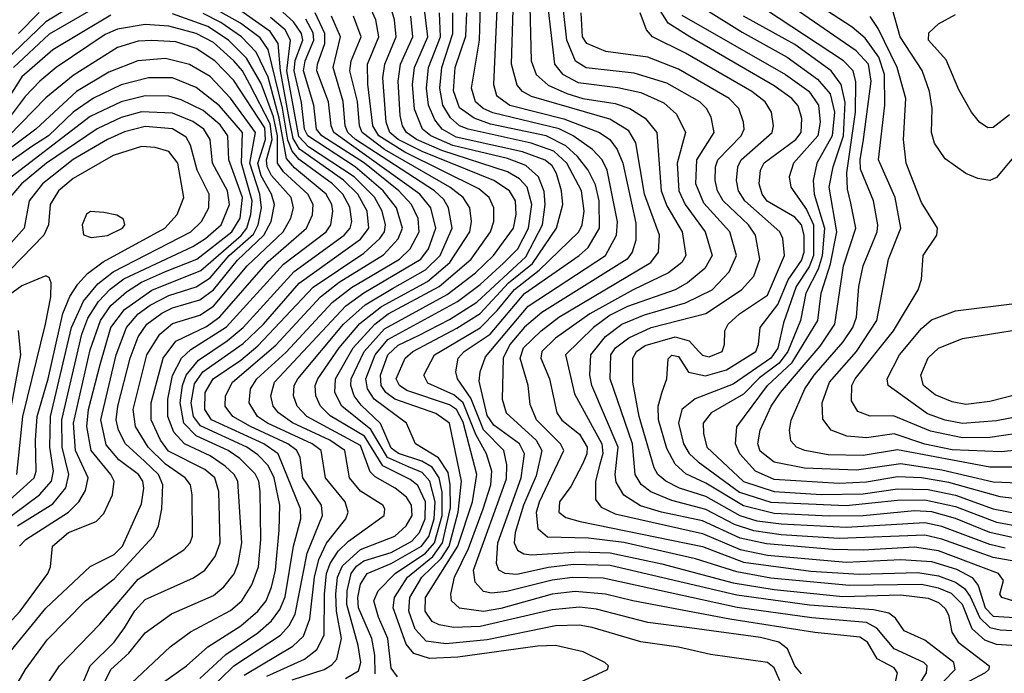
# Model space of a CAD drawing. Extents: x 997028 to 1115134, y 536408 to 618974.
# Tile 255 of 256: x 1047679 to 1050558, y 576424 to 578335. Entities that reach past the tile are written whole.
import ezdxf

# ---------------------------------------------------------------- set-up
doc = ezdxf.new("R2010")
doc.units = 0

msp = doc.modelspace()

# ---------------------------------------------------------------- linework, layer by layer
at = {"layer": '0CON10XD'}
for points in [[(1050592.1, 576632.1), (1050550, 576645), (1050544.5, 576655), (1050555.5, 576695), (1050540.4, 576715), (1050365, 576781.8), (1050295, 576792.7), (1050145, 576784), (1050054.7, 576785.3), (1049862.3, 576802.3), (1049785, 576818.5), (1049675, 576869), (1049555, 576894.3), (1049493.7, 576913.7), (1049444.7, 576944.7), (1049422.7, 576982.7), (1049419.9, 577005), (1049428.2, 577085), (1049351.4, 577265), (1049346, 577295), (1049348.6, 577355), (1049391.3, 577408.7), (1049439.3, 577445), (1049505, 577472.1), (1049625, 577506.8), (1049703.3, 577545), (1049752.8, 577597.2), (1049774.1, 577645), (1049754.8, 577715), (1049678.7, 577798.7), (1049656, 577855), (1049658.4, 577925), (1049709.1, 578005), (1049700.3, 578050.3), (1049687.1, 578075), (1049667.4, 578095), (1049570.6, 578149.4), (1049475, 578179.1), (1049335, 578194.6), (1049304, 578214), (1049278.3, 578275), (1049254.7, 578485)], [(1049212.2, 578465), (1049242.2, 578205), (1049266.1, 578176.1), (1049311.4, 578151.4), (1049427, 578137), (1049495, 578121.8), (1049561.6, 578091.6), (1049599.2, 578059.2), (1049625.6, 578005), (1049600.5, 577915), (1049605.9, 577835), (1049624.6, 577795), (1049683.1, 577715), (1049703.3, 577645), (1049682.3, 577607.7), (1049630.8, 577565), (1049594.7, 577545.3), (1049455.8, 577495.8), (1049405, 577471), (1049356.7, 577435), (1049274.9, 577355.1), (1049301.2, 577241.2), (1049381, 577095), (1049383.9, 577066.1), (1049374.9, 577035.1), (1049362, 576985), (1049362.1, 576932.1), (1049379.1, 576909.1), (1049420, 576890), (1049675, 576832.5), (1049785, 576785.3), (1049865, 576769.1), (1050095, 576748.9), (1050255, 576756), (1050345, 576750.4), (1050417.8, 576727.8), (1050464, 576704), (1050480.8, 576680.8), (1050501.8, 576615), (1050525, 576590.6), (1050745, 576577.2)], [(1047915, 578427.1), (1047755, 578329.1), (1047635.7, 578215)], [(1049169, 578415), (1049173.9, 578215), (1049188.9, 578175), (1049223.3, 578143.3), (1049278.7, 578118.7), (1049325, 578104.1), (1049419.5, 578089.5), (1049462.2, 578075), (1049507, 578047), (1049542, 578005), (1049554.1, 577835), (1049570.9, 577790.9), (1049615.2, 577715), (1049626, 577645), (1049614.4, 577625), (1049575.8, 577595), (1049471.9, 577545), (1049346.1, 577475), (1049245, 577403.4), (1049204.8, 577365), (1049202.3, 577345), (1049227.6, 577285), (1049248.8, 577185), (1049264.2, 577164.2), (1049315, 577123.3), (1049337.4, 577085), (1049336.6, 577065), (1049325, 577037.1), (1049290.1, 576969.9), (1049257.3, 576925), (1049255.4, 576895), (1049275, 576879.5), (1049317, 576867), (1049675, 576794.7), (1049795, 576748.8), (1049992.3, 576722.3), (1050133.4, 576713.4), (1050305, 576718.5), (1050365, 576708.7), (1050415, 576689.7), (1050441.6, 576671.6), (1050458.1, 576648.1), (1050485.6, 576585.6), (1050515, 576557.8), (1050545, 576550.8), (1050711.5, 576541.5)], [(1050580.8, 576820.8), (1050515, 576835.6), (1050415, 576875.8), (1050345.5, 576895.5), (1050295, 576898.9), (1050145, 576884.1), (1050045, 576883.2), (1049885, 576891.1), (1049795, 576912.9), (1049685, 576979.4), (1049626.5, 577006.5), (1049594.7, 577034.7), (1049570.5, 577080.5), (1049546.3, 577165), (1049545.2, 577205), (1049557.1, 577247.1), (1049570.7, 577285), (1049575, 577343.3), (1049585, 577353.8), (1049605, 577349.6), (1049634.1, 577304.1), (1049683.4, 577293.4), (1049745, 577310.9), (1049830.7, 577365), (1049838.9, 577385), (1049843.3, 577435), (1049895, 577502), (1049925.3, 577574.7), (1049965, 577630.5), (1049972, 577655), (1049972.5, 577705), (1049964.6, 577735), (1049945, 577757.8), (1049864.2, 577804.2), (1049849.2, 577825), (1049840.5, 577855), (1049844.8, 577895), (1049855, 577916.2), (1049947.9, 577985), (1049963.2, 578005), (1049965.7, 578045.7), (1049955, 578083.3), (1049936.1, 578105), (1049885, 578142), (1049637.6, 578285), (1049575.1, 578325.1), (1049525, 578405.1)], [(1047918.6, 578381.4), (1047765, 578292.6), (1047660, 578195)], [(1047990.3, 576379.7), (1048118.6, 576501.4), (1048178, 576545), (1048295, 576607), (1048328.3, 576635), (1048357.7, 576682.3), (1048376.9, 576735), (1048383.8, 576815), (1048382, 576955), (1048377.4, 576985), (1048366.6, 577006.6), (1048321.8, 577051.8), (1048287.9, 577075), (1048195, 577117.8), (1048158.7, 577155), (1048147.7, 577215), (1048154.1, 577265), (1048164.9, 577295.1), (1048200.9, 577339.1), (1048285, 577395.5), (1048331.8, 577435), (1048481.2, 577598.8), (1048627.3, 577705), (1048645.1, 577725), (1048649.7, 577745), (1048643.7, 577786.3), (1048623.3, 577825), (1048592.7, 577855), (1048495.8, 577925.8), (1048475, 577950.1), (1048462.8, 577982.8), (1048446.5, 578076.5), (1048405, 578247.4), (1048381.8, 578281.8), (1048324, 578325), (1048225, 578380.2)], [(1048089.5, 576390.5), (1048166.2, 576445), (1048228.7, 576501.3), (1048325, 576562.5), (1048374.8, 576605), (1048399, 576635), (1048415, 576675.5), (1048426.4, 576725), (1048437.5, 576842.5), (1048439, 576915), (1048422.3, 576995), (1048405, 577030.9), (1048375, 577062.6), (1048342.8, 577085), (1048207.4, 577147.4), (1048186.9, 577175), (1048180.4, 577215), (1048189.9, 577270.1), (1048214, 577305), (1048331.7, 577388.3), (1048391.2, 577445), (1048495.9, 577564.1), (1048675, 577693.5), (1048699.5, 577725), (1048694.2, 577775), (1048667.2, 577825), (1048625, 577865.6), (1048496.8, 577956.8), (1048477.9, 577987.9), (1048468.7, 578035), (1048440.9, 578185), (1048434.4, 578265), (1048410.8, 578300.8), (1048325, 578361.1)], [(1048718, 576422), (1048716.5, 576476.5), (1048708.1, 576525), (1048669.2, 576615), (1048667.1, 576645), (1048675.3, 576684.7), (1048695, 576715.7), (1048765, 576744.4), (1048853.5, 576795), (1048875, 576823.4), (1048890.7, 576875), (1048893.2, 576925), (1048878, 576985), (1048855, 577010.4), (1048815, 577027.3), (1048754.3, 577054.3), (1048705, 577136.7), (1048620.3, 577205), (1048600.3, 577245), (1048602.2, 577285), (1048653.7, 577375), (1048716.9, 577445), (1048756.3, 577475), (1048905.5, 577554.5), (1048998.3, 577635), (1049055.5, 577715), (1049064.5, 577745), (1049065.2, 577785), (1049051.1, 577815), (1049020.6, 577840.6), (1048805, 577947.3), (1048728.3, 577995), (1048711.4, 578025), (1048696.9, 578146.9), (1048695.3, 578204.7), (1048729, 578285), (1048719.7, 578335), (1048706.7, 578365)], [(1048783.7, 576413.7), (1048765, 576438.9), (1048754.6, 576525), (1048727.6, 576587.6), (1048714.5, 576635), (1048727, 576665), (1048776.9, 576715), (1048865, 576775), (1048891.9, 576805), (1048913.8, 576885), (1048913.5, 576953.5), (1048905.2, 576995.2), (1048885, 577025.9), (1048854.4, 577044.4), (1048786.3, 577066.3), (1048765, 577082.4), (1048733.8, 577153.8), (1048677.3, 577207.3), (1048656.7, 577235), (1048646.3, 577265), (1048647.3, 577285), (1048686.2, 577365), (1048745, 577431), (1048928.7, 577531.3), (1049010.9, 577595), (1049064, 577645), (1049122.2, 577725), (1049130.5, 577765), (1049128.2, 577805), (1049110.6, 577835), (1049064.8, 577864.8), (1048855, 577949.4), (1048785, 577984.9), (1048760.5, 578005), (1048749.7, 578035), (1048740, 578165), (1048746.1, 578205), (1048779.6, 578285), (1048774.9, 578335), (1048765.4, 578365)], [(1049901.2, 576401.2), (1049885, 576439.3), (1049865, 576455.6), (1049698.1, 576478.1), (1049605, 576500.4), (1049495, 576515.5), (1049352.4, 576557.6), (1049314.3, 576564.3), (1049245, 576562), (1049045, 576521.6), (1048925, 576509.8), (1048867.5, 576517.5), (1048835, 576552.6), (1048816, 576605), (1048819.2, 576645), (1048854.3, 576705), (1048910.7, 576759.3), (1048933.9, 576795), (1048961.1, 576895), (1048970.2, 576985), (1048935, 577155.2), (1048895, 577183.3), (1048775, 577225.1), (1048748.8, 577245), (1048735.6, 577265.6), (1048733.5, 577295), (1048755.1, 577355), (1048785, 577382.9), (1048845, 577411.6), (1048935, 577458.1), (1049015, 577508.8), (1049158.4, 577641.6), (1049206.9, 577735), (1049214.9, 577795), (1049212.2, 577832.2), (1049195.6, 577875.6), (1049158.6, 577908.6), (1049105, 577928.7), (1048945, 577967.1), (1048881.1, 577995), (1048856.3, 578015), (1048833.1, 578073.1), (1048827.4, 578145), (1048833.4, 578195), (1048871.8, 578285), (1048862.2, 578365)], [(1050276.9, 576293.1), (1050414, 576435), (1050410.2, 576455), (1050325, 576520), (1050265, 576547.5), (1050239.6, 576585), (1050219.7, 576599.7), (1050175, 576609.3), (1049987.5, 576622.5), (1049775, 576651.8), (1049405, 576738.8), (1049298.1, 576741.9), (1049225, 576733.4), (1049132.1, 576712.1), (1049098.1, 576715), (1049079.6, 576725), (1049073, 576745), (1049076.2, 576805), (1049144.9, 576995), (1049154.1, 577065), (1049139.7, 577095), (1049065, 577149.6), (1049045, 577177.8), (1049021.7, 577278.3), (1049024.6, 577305.4), (1049041, 577349), (1049165, 577497.3), (1049391.9, 577645), (1049423.7, 577705), (1049426.5, 577743.5), (1049396.5, 577895), (1049381.2, 577925), (1049353.3, 577955), (1049297, 577995), (1049255.9, 578015.9), (1049062.2, 578062.2), (1049033.7, 578075), (1049011.7, 578095), (1048999.8, 578135), (1049023, 578275), (1049026.2, 578375)], [(1049073.7, 578365), (1049064.2, 578145), (1049073, 578113), (1049111.9, 578085), (1049269.8, 578045), (1049373.4, 578005), (1049403.9, 577985), (1049425.7, 577955.7), (1049442.5, 577915), (1049480.2, 577740.2), (1049479.9, 577690.1), (1049469.5, 577655), (1049455.2, 577635), (1049205, 577478.5), (1049155, 577435.7), (1049111.9, 577385), (1049091.9, 577345), (1049089.4, 577225), (1049101, 577185), (1049188.3, 577105), (1049205.1, 577075), (1049188.7, 577001.3), (1049151.5, 576915), (1049127, 576835), (1049124, 576805), (1049133.8, 576783.8), (1049152.7, 576772.7), (1049175, 576769.7), (1049315, 576779.2), (1049405, 576775.5), (1049556.3, 576743.7), (1049765, 576688), (1049885, 576668.3), (1050085, 576648.1), (1050255, 576652.8), (1050335, 576643.7), (1050365, 576630.3), (1050385, 576612.9), (1050394.8, 576595), (1050404, 576544), (1050422.6, 576515), (1050513.4, 576445), (1050512.7, 576435), (1050501.2, 576425), (1050406, 576374)], [(1050665, 576499.3), (1050535, 576508.2), (1050500.7, 576520.7), (1050463.8, 576553.8), (1050434.9, 576625), (1050403.5, 576656.5), (1050365, 576672.6), (1050315, 576683.2), (1050105, 576680.6), (1049875, 576701.9), (1049775, 576720.2), (1049655, 576758.4), (1049445, 576805.8), (1049341.7, 576818.3), (1049221.8, 576821.8), (1049195, 576845.5), (1049190.1, 576895), (1049198.3, 576925), (1049269.6, 577075), (1049260.2, 577095), (1049189.8, 577165), (1049170.7, 577209.3), (1049165.5, 577265), (1049142.2, 577345), (1049152, 577375), (1049202.9, 577425), (1049255.1, 577464.9), (1049524.3, 577625), (1049546.5, 577655), (1049549, 577705), (1049505.4, 577825), (1049479.8, 577975), (1049460.1, 578010.1), (1049404.3, 578044.3), (1049175, 578110.5), (1049149.2, 578125), (1049133.2, 578143.2), (1049116.4, 578205), (1049121.7, 578365)], [(1049685.2, 578365), (1049791.2, 578298.8), (1049922.3, 578225), (1050011.1, 578161.1), (1050048, 578118), (1050060.8, 578065), (1050054, 577995), (1050009.1, 577915), (1049998.5, 577865), (1050001.4, 577825), (1050031.7, 577725), (1050025.3, 577644.7), (1050013.5, 577605), (1049977.4, 577535), (1049961.5, 577455), (1049924.4, 577365), (1049899.6, 577330.4), (1049842.1, 577287.9), (1049795, 577239.9), (1049700, 577185), (1049677.3, 577155), (1049677.5, 577125), (1049687.9, 577085), (1049795, 576984.5), (1049885, 576955.3), (1050023.1, 576946.9), (1050145, 576948.3), (1050245, 576963.1), (1050335, 576961.2), (1050414.7, 576944.7), (1050525, 576904.7), (1050595, 576890.5)], [(1050675, 576977.1), (1050525, 576982.7), (1050375, 577017.8), (1050255, 577035.7), (1050125, 577017.2), (1049973.6, 577023.6), (1049885, 577040.6), (1049843.6, 577073.6), (1049837.3, 577095), (1049843.5, 577135), (1049875.8, 577205), (1049902.9, 577245), (1050019.5, 577380.5), (1050062.4, 577445), (1050087.4, 577615), (1050123.3, 577725), (1050108.5, 577798.5), (1050099.1, 577839.1), (1050097.2, 577887.2), (1050122.4, 578065), (1050123.6, 578153.6), (1050115.3, 578185.3), (1050087.1, 578215), (1049859.3, 578365)], [(1050593.6, 577026.4), (1050515, 577026.2), (1050245, 577077.1), (1050145, 577060.5), (1050042.8, 577062.8), (1049974.4, 577075), (1049949.5, 577085), (1049933, 577103), (1049929.1, 577135), (1049934, 577164), (1049974.2, 577255), (1050001.6, 577295), (1050086.8, 577393.2), (1050114.6, 577435), (1050125.4, 577465), (1050132.4, 577555), (1050144.8, 577615), (1050185.4, 577714.6), (1050188.1, 577735), (1050175.5, 577805), (1050137.5, 577897.5), (1050135.7, 577925), (1050145.6, 577985), (1050168, 578155), (1050160.2, 578205), (1050123.9, 578243.9), (1049925, 578381)], [(1050725, 577090), (1050548.4, 577071.6), (1050405, 577077.1), (1050325, 577094.1), (1050235, 577124.2), (1050155, 577112.5), (1050097.2, 577117.2), (1050051.1, 577135), (1050027, 577167), (1050025.2, 577215), (1050046.4, 577275), (1050125.3, 577364.7), (1050184.5, 577455), (1050218.5, 577635), (1050254.8, 577725), (1050238.6, 577815), (1050189.6, 577925), (1050208.5, 578085), (1050207.2, 578175), (1050190.6, 578225), (1050151, 578281), (1050113, 578313), (1050018.1, 578375)], [(1050644.7, 578005), (1050535, 577873.3), (1050515, 577864.5), (1050480.2, 577870.2), (1050445, 577885.6), (1050385, 577928.1), (1050353.8, 577973.8), (1050344.2, 578005), (1050347, 578075), (1050338.4, 578125), (1050316.9, 578186.9), (1050252.8, 578285), (1050230.5, 578365)], [(1047945, 578347.9), (1047775, 578246.7), (1047685, 578168.1), (1047601.7, 578038.3)], [(1047735, 578355.7), (1047675, 578295.1)], [(1047845, 576351.3), (1047884.5, 576445.5), (1047955.2, 576515), (1047985, 576556.4), (1048015, 576606.7), (1048045, 576639.4), (1048186.8, 576703.2), (1048219.7, 576725), (1048250.2, 576765), (1048265.2, 576805), (1048260.6, 576955), (1048249.4, 576995), (1048220, 577020), (1048113.6, 577073.6), (1048090.7, 577105), (1048062.5, 577165), (1048062.6, 577215), (1048098.2, 577345), (1048135.3, 577394.7), (1048225, 577437.5), (1048263.8, 577466.2), (1048405, 577627.4), (1048516.8, 577725), (1048535, 577764.4), (1048536.6, 577795), (1048521.4, 577825), (1048449.8, 577889.8), (1048431.9, 577915), (1048431.9, 577995), (1048421, 578051), (1048385, 578148.4), (1048342.2, 578222.2), (1048289, 578275), (1048228.2, 578315), (1048125, 578352)], [(1047881.5, 576305), (1047944.8, 576435), (1047998, 576482), (1048045, 576541.6), (1048122.7, 576597.3), (1048245, 576651.3), (1048275, 576676.8), (1048305.4, 576714.6), (1048317.8, 576745), (1048327.8, 576805), (1048316.7, 576985), (1048305.8, 577005), (1048279.6, 577029.6), (1048235, 577059.5), (1048160, 577095), (1048128.8, 577128.8), (1048111.9, 577175), (1048111.3, 577225), (1048125.5, 577294.5), (1048151.6, 577345), (1048179.1, 577370.9), (1048282.9, 577437.1), (1048450.3, 577619.7), (1048574.8, 577715), (1048588.6, 577735), (1048594.1, 577775), (1048591.5, 577795), (1048574.9, 577825), (1048481.8, 577901.8), (1048459, 577929), (1048437.3, 578047.3), (1048405, 578167.1), (1048370.2, 578240.2), (1048327.1, 578285), (1048266.7, 578326.7), (1048215, 578353.2)], [(1048205, 576408.8), (1048281.4, 576478.6), (1048375, 576542.3), (1048415, 576576.6), (1048439.5, 576610.5), (1048455, 576647.3), (1048479.1, 576795), (1048500.6, 576875), (1048499.2, 576905), (1048434.6, 577065), (1048392.1, 577095), (1048239.8, 577165), (1048220.1, 577195), (1048221.1, 577245), (1048244, 577285), (1048325, 577338.9), (1048375, 577381.2), (1048536.8, 577553.2), (1048685, 577652.5), (1048731.4, 577695), (1048745.1, 577715), (1048748.5, 577735), (1048738.4, 577775), (1048715.8, 577815.8), (1048656.1, 577875), (1048522.9, 577962.9), (1048495, 577993.5), (1048460.1, 578185), (1048470.6, 578275), (1048455.1, 578305), (1048411.7, 578341.7)], [(1048280.2, 577235), (1048300.8, 577275), (1048427.2, 577382.8), (1048558.5, 577525), (1048612.3, 577567.7), (1048742.6, 577647.4), (1048785.4, 577694.6), (1048798.1, 577725), (1048780.4, 577785), (1048741.7, 577835), (1048659.4, 577905), (1048520.6, 577995), (1048511.1, 578015), (1048502.6, 578092.6), (1048481.1, 578185), (1048484, 578216), (1048506.4, 578275), (1048502.9, 578295), (1048479.1, 578329.1), (1048447.5, 578357.5)], [(1048335, 576418.3), (1048477.4, 576502.6), (1048508, 576532), (1048526.8, 576583.2), (1048540.1, 576705), (1048553.2, 576756.8), (1048575.4, 576804.6), (1048631.7, 576875), (1048639, 576895), (1048630.2, 576925), (1048572.4, 576995), (1048559.7, 577075), (1048534.1, 577095), (1048403.3, 577155), (1048373.8, 577175), (1048349.4, 577215), (1048353, 577255), (1048372, 577285), (1048457.5, 577362.5), (1048592.1, 577507.9), (1048648.4, 577551.6), (1048725, 577596.8), (1048789.5, 577635), (1048820.4, 577665), (1048846.8, 577715), (1048843.3, 577753.3), (1048824.4, 577795), (1048786.8, 577835), (1048687.1, 577915), (1048562.3, 577995), (1048546.7, 578015), (1048538.7, 578085), (1048508.1, 578185), (1048513.4, 578215), (1048539, 578275), (1048536.2, 578296.2), (1048515, 578337)], [(1048401, 576415), (1048511.4, 576465), (1048547.2, 576492.8), (1048569.2, 576535), (1048569.5, 576655), (1048575.6, 576715), (1048586.2, 576745), (1048609.6, 576780.4), (1048639.7, 576810.3), (1048743.9, 576885), (1048745.9, 576905), (1048740, 576915), (1048675, 576956.6), (1048642.4, 576995), (1048629.1, 577075), (1048585.1, 577105.1), (1048476, 577156), (1048434.9, 577184.9), (1048419.8, 577205), (1048412.6, 577235), (1048423.3, 577275), (1048632.2, 577497.8), (1048685, 577536.4), (1048851.4, 577635), (1048874.1, 577665), (1048895.8, 577725), (1048881.1, 577785), (1048848.8, 577825), (1048597.2, 578005), (1048589.2, 578025), (1048581.7, 578095), (1048547.5, 578185), (1048549, 578205), (1048571.2, 578265), (1048570.3, 578295), (1048542.6, 578355)], [(1048475.7, 576404.3), (1048568.8, 576435), (1048591.6, 576448.4), (1048605.6, 576465), (1048619.1, 576525), (1048604.6, 576605), (1048602.8, 576655), (1048608.2, 576705), (1048622.3, 576737.7), (1048674.8, 576785.2), (1048775.2, 576825), (1048808.3, 576855), (1048825.7, 576885), (1048823.9, 576915), (1048809.1, 576939.1), (1048776.6, 576965), (1048717.8, 576997.8), (1048703, 577013), (1048675, 577089.6), (1048518, 577175), (1048490.3, 577205), (1048479.5, 577235), (1048481.4, 577265), (1048491.8, 577285), (1048625.5, 577444.5), (1048689.1, 577500.9), (1048769, 577549), (1048865, 577603.8), (1048907.9, 577645), (1048943.2, 577725), (1048932.7, 577785), (1048918.7, 577808.7), (1048891.4, 577835), (1048660.1, 577985), (1048638.2, 578005), (1048630.5, 578025), (1048624.3, 578095.7), (1048595.4, 578195), (1048616.3, 578285), (1048590.7, 578345)], [(1048631.3, 576408.7), (1048669.2, 576430.8), (1048676.2, 576455), (1048668.2, 576505), (1048635.2, 576625), (1048636.4, 576665), (1048647.8, 576715), (1048663.2, 576736.8), (1048685, 576752.5), (1048765, 576777.1), (1048825, 576810.1), (1048847.1, 576835), (1048864.6, 576875), (1048865.3, 576925.3), (1048842.8, 576972.8), (1048820.5, 576990.5), (1048740.4, 577030.4), (1048686.8, 577116.8), (1048586.4, 577176.4), (1048558.5, 577205), (1048544.8, 577235), (1048542.8, 577265), (1048549.9, 577285), (1048612.6, 577375), (1048673.5, 577446.5), (1048736.6, 577496.6), (1048870.5, 577569.5), (1048936.7, 577625), (1048994.6, 577715), (1048999.8, 577745), (1048994.8, 577785), (1048974.8, 577815), (1048936.7, 577845), (1048745, 577955.6), (1048679.6, 578005), (1048671.8, 578025), (1048665.9, 578095.9), (1048643.5, 578185), (1048647.4, 578215), (1048676.6, 578285), (1048654.1, 578345)], [(1049235, 576359.4), (1049396.9, 576435), (1049400, 576445), (1049389.4, 576455), (1049326.2, 576486.2), (1049245, 576504.8), (1049192.8, 576502.8), (1048959.6, 576470.4), (1048876.8, 576466.8), (1048831.1, 576481.1), (1048809, 576509), (1048770.4, 576615), (1048774.6, 576645), (1048812.6, 576705), (1048886.1, 576765), (1048915, 576805), (1048937.9, 576907.9), (1048937.6, 576975), (1048930.9, 577010.9), (1048903.5, 577053.5), (1048836.2, 577095), (1048809.6, 577155), (1048715.2, 577225.2), (1048695.3, 577255), (1048690.9, 577285), (1048717.6, 577355), (1048755, 577400.1), (1048958.7, 577511.3), (1049025, 577560.1), (1049092.7, 577622.7), (1049134.7, 577665), (1049166.4, 577725), (1049175.7, 577795), (1049162.6, 577845), (1049139.9, 577869.9), (1049105, 577890.4), (1048912.4, 577952.4), (1048838.4, 577985), (1048809.6, 578005), (1048797.6, 578025), (1048790.8, 578055), (1048784.9, 578155.1), (1048792.4, 578205), (1048827.7, 578285), (1048822.5, 578345)], [(1048810.4, 577250.4), (1048789.5, 577265), (1048779.7, 577285), (1048805.2, 577345), (1048827.6, 577365), (1048957.2, 577432.8), (1049025, 577475.7), (1049107.6, 577565), (1049177.8, 577622.2), (1049248.5, 577725), (1049266.9, 577795), (1049262.8, 577835), (1049247.7, 577885), (1049235, 577907.2), (1049215, 577924.4), (1049148.5, 577948.5), (1048955, 577991.7), (1048914.3, 578015), (1048892, 578042), (1048873.6, 578085), (1048868, 578135), (1048874.1, 578195), (1048908.5, 578285), (1048905.8, 578355)], [(1050234.2, 576375), (1050245.3, 576425), (1050235, 576439.7), (1050185.9, 576465.9), (1050157.2, 576515), (1050135, 576529), (1050003.2, 576543.2), (1049755, 576581.8), (1049471.2, 576635), (1049391.4, 576655), (1049302.7, 576662.7), (1049235, 576654.7), (1049085, 576613), (1049034.4, 576604.4), (1048965, 576614.1), (1048941.2, 576635), (1048939.4, 576655), (1048949.7, 576705), (1048991.2, 576788.8), (1049034.2, 576905), (1049056.5, 576975), (1049059, 577015), (1049043.7, 577065), (1049012.1, 577122.1), (1048975, 577214.7), (1048947.9, 577237.9), (1048872.2, 577272.2), (1048860.5, 577295), (1048891.3, 577355), (1049025, 577434.3), (1049075, 577484.7), (1049125, 577546.2), (1049197.1, 577602.9), (1049313.4, 577715), (1049323.3, 577735), (1049329, 577775), (1049320.8, 577835), (1049278.5, 577915), (1049240.2, 577950.2), (1049173.8, 577973.8), (1048989.4, 578015), (1048964.8, 578025), (1048937.8, 578047.8), (1048915.5, 578085), (1048906.8, 578135), (1048912.6, 578195), (1048945.1, 578294.9), (1048944.7, 578355)], [(1050286.5, 576355), (1050330, 576425), (1050331.6, 576445), (1050322.7, 576455), (1050235, 576494.9), (1050185.1, 576555.1), (1050155, 576572.2), (1049995, 576586), (1049776, 576616), (1049385, 576701.4), (1049295, 576703.9), (1049235, 576695.9), (1049102.9, 576662.9), (1049057.8, 576657.8), (1049035, 576662.7), (1049010.4, 576690.4), (1049005.4, 576725), (1049102.2, 576992.2), (1049103.3, 577033.3), (1049093.9, 577075), (1049035, 577135.6), (1048997.7, 577227.7), (1048958.3, 577285), (1048954, 577305), (1048960.4, 577345), (1048978.5, 577365), (1049054.5, 577415.5), (1049155, 577534.3), (1049314.8, 577645), (1049340.8, 577669.2), (1049374.1, 577725), (1049373, 577805), (1049361.8, 577851.8), (1049340.3, 577895), (1049310, 577935), (1049275.7, 577965.7), (1049218.1, 577995), (1049055, 578029.9), (1049007.1, 578047.1), (1048965, 578077), (1048947.1, 578127.1), (1048951.9, 578195), (1048983.4, 578286.6), (1048985.7, 578355)], [(1050635, 576743), (1050525, 576762.6), (1050375, 576815.5), (1050325, 576827.3), (1050075, 576817.8), (1049905, 576828.4), (1049825, 576839.8), (1049768.3, 576858.3), (1049685, 576902.5), (1049585, 576928.8), (1049524, 576954), (1049495.9, 576975.9), (1049478.5, 577005), (1049470.2, 577095), (1049405.2, 577285), (1049407.3, 577355), (1049421, 577375), (1049459.4, 577405), (1049525, 577434.4), (1049685, 577476.1), (1049789.5, 577545), (1049824.9, 577585.1), (1049843.1, 577635), (1049829.8, 577705), (1049809.5, 577735), (1049735, 577805.7), (1049718.5, 577835), (1049712.2, 577865), (1049713.3, 577905), (1049720.2, 577925), (1049787.7, 577995), (1049796.5, 578015), (1049795.2, 578035), (1049781.1, 578075), (1049752.9, 578105), (1049605, 578190.6), (1049515, 578225.7), (1049392.4, 578242.4), (1049336.9, 578265), (1049323.9, 578285), (1049319.8, 578355)], [(1050560.5, 576789.5), (1050515, 576800.7), (1050375, 576852.7), (1050325, 576863.7), (1050095, 576850), (1049905, 576859.2), (1049835, 576868.8), (1049785, 576883.8), (1049685, 576940.3), (1049607.6, 576965), (1049567.4, 576985), (1049544.7, 577004.7), (1049534.2, 577024.2), (1049489.5, 577175), (1049471.8, 577275), (1049471.4, 577345), (1049482.2, 577365), (1049507.6, 577382.4), (1049595, 577407.6), (1049636.2, 577396.2), (1049664.7, 577364.7), (1049675, 577354.4), (1049695, 577348.8), (1049732.2, 577365), (1049739.5, 577385), (1049740.8, 577425), (1049750.2, 577445), (1049782.9, 577475), (1049865, 577529.4), (1049915.2, 577645), (1049909.8, 577695), (1049901.6, 577715), (1049798.6, 577805), (1049780.5, 577835), (1049774.2, 577865), (1049778.2, 577905), (1049788.3, 577925), (1049878.7, 578005), (1049882.5, 578025), (1049877, 578065), (1049858, 578095), (1049819, 578125), (1049625, 578237.1), (1049528.9, 578285), (1049511.5, 578305), (1049492.5, 578355)], [(1049615, 578348.2), (1049917.6, 578175), (1049985.8, 578125.8), (1050013.8, 578085), (1050018.9, 578035), (1050012, 577995), (1049940.7, 577915), (1049928.1, 577875), (1049933.5, 577845), (1049979.5, 577779.5), (1049999.8, 577735), (1049999.3, 577645), (1049987.4, 577612.6), (1049949.1, 577555), (1049911.7, 577448.3), (1049895, 577374.2), (1049875.1, 577345), (1049765, 577269.6), (1049654, 577226), (1049614.8, 577195), (1049604.8, 577155), (1049619.6, 577095), (1049636.1, 577066.1), (1049662.4, 577042.4), (1049782.9, 576952.9), (1049875, 576923.8), (1050095, 576914.4), (1050245, 576929.7), (1050325, 576930.8), (1050415, 576911.5), (1050535, 576865.4), (1050605, 576852.5)], [(1050625, 576930.1), (1050545, 576939.2), (1050395, 576981.7), (1050315.1, 576994.9), (1050245, 576997.7), (1050155, 576982.2), (1050075, 576978.5), (1049885, 576990.8), (1049830, 577015), (1049784.1, 577065), (1049771.2, 577095), (1049775.5, 577144.5), (1049865.1, 577265), (1049937.6, 577332.4), (1050012.6, 577455), (1050022.5, 577535), (1050049.1, 577620.9), (1050067.7, 577715), (1050045.4, 577845), (1050057.1, 577905), (1050087, 577995), (1050092.5, 578092.5), (1050080.9, 578145), (1050051, 578185), (1049945, 578262.6), (1049794.9, 578344.9)], [(1050715, 577142.8), (1050515, 577113.3), (1050435, 577112.4), (1050341.5, 577131.5), (1050233.5, 577176.5), (1050165, 577175.7), (1050129.6, 577189.6), (1050110.5, 577220.5), (1050111.6, 577265), (1050121.3, 577285), (1050233.2, 577425), (1050305.9, 577545), (1050315.4, 577575), (1050320.4, 577645), (1050360, 577705), (1050362.2, 577725), (1050315, 577800), (1050270.8, 577915), (1050262.6, 577985), (1050270, 578105), (1050244.1, 578195), (1050188.9, 578308.9), (1050165, 578344.8)], [(1050573.1, 578056.9), (1050525, 578020), (1050509.2, 578019.2), (1050485.2, 578035.2), (1050461.8, 578065), (1050425, 578130), (1050387.3, 578217.3), (1050336.1, 578275), (1050336.4, 578296.4), (1050365, 578322.9), (1050415, 578350.4)], [(1047714.9, 576325.1), (1047794.8, 576445.2), (1047913.1, 576566.9), (1048025, 576698.7), (1048158.9, 576785), (1048177.2, 576805), (1048183.4, 576825), (1048183.3, 576945), (1048177.7, 576975), (1048162.7, 576995), (1048105, 577035.3), (1048054.6, 577085), (1048017.5, 577145), (1048010.4, 577195), (1048050.5, 577355), (1048088, 577415), (1048125, 577446.9), (1048205, 577470.9), (1048245, 577497.1), (1048344.1, 577615), (1048448.6, 577715), (1048471.4, 577755), (1048479, 577785), (1048472.6, 577815), (1048415, 577879.6), (1048401.9, 577905), (1048400.5, 577925), (1048416.3, 577985), (1048410.7, 578030.7), (1048351.6, 578145), (1048329.6, 578185), (1048305, 578214.4), (1048245, 578268.2), (1048195, 578295.1), (1048115, 578315.7), (1048045, 578321.2), (1047965, 578307.6), (1047928.1, 578291.9), (1047785.6, 578195), (1047737.3, 578155), (1047695, 578110.5), (1047614.5, 578005)], [(1047638.4, 576335), (1047695.7, 576435), (1047758.9, 576521.1), (1047870.8, 576635), (1047955, 576700.2), (1048070, 576825), (1048084, 576855), (1048094.5, 576905), (1048097.1, 576975), (1048084.1, 577005), (1048043.5, 577043.5), (1047988, 577095), (1047967.8, 577135), (1047960.6, 577165), (1047965.1, 577205), (1048001.3, 577345), (1048025, 577407.7), (1048050.3, 577445), (1048093.7, 577476.3), (1048125, 577492.3), (1048205, 577515.8), (1048245.3, 577544.7), (1048315, 577631.6), (1048392.3, 577705), (1048413.6, 577745), (1048423.4, 577795), (1048414.5, 577825), (1048385, 577878.2), (1048374.9, 577914.9), (1048396.9, 577985), (1048395, 578019), (1048305, 578157.4), (1048248.9, 578215), (1048195, 578251.1), (1048135, 578269.8), (1048065.4, 578274.6), (1048025, 578271.9), (1047965, 578253.3), (1047835, 578172.2), (1047755, 578106.1), (1047645.9, 577994.1)], [(1047633.6, 576465), (1047755, 576614.3), (1047884.3, 576735.7), (1047955, 576770.7), (1047979.2, 576795), (1048035, 576918.9), (1048041.8, 576965), (1048038.7, 576985), (1048026.2, 577005), (1047968.3, 577048.3), (1047931.6, 577091.6), (1047916.2, 577165), (1047961.1, 577355), (1047991.2, 577435), (1048024.9, 577475), (1048059.7, 577500.3), (1048115, 577528.4), (1048195, 577553.7), (1048235, 577579.9), (1048290.6, 577645), (1048362.1, 577707.9), (1048376, 577735), (1048385.1, 577785), (1048381.1, 577825), (1048351.8, 577915), (1048368.3, 578005), (1048295, 578105.2), (1048235, 578168.8), (1048175, 578204.3), (1048105, 578221.1), (1048024.4, 578214.4), (1047938.8, 578181.2), (1047844.8, 578125.2), (1047725.8, 578015), (1047585, 577910.4)], [(1047595, 576514.3), (1047679.5, 576605), (1047760.8, 576715), (1047768.8, 576735), (1047774.8, 576795), (1047821.2, 576835), (1047902.3, 576867.7), (1047925, 576890.5), (1047949.5, 576945), (1047954.8, 576985), (1047944.8, 577005), (1047887.4, 577075), (1047874.9, 577145), (1047880, 577195), (1047913.8, 577326.2), (1047945.3, 577435), (1047985, 577487.9), (1048065, 577544.5), (1048208.6, 577601.4), (1048326.1, 577703.9), (1048342.9, 577725), (1048354.8, 577765.2), (1048357.9, 577805), (1048327.5, 577915), (1048330.1, 578005), (1048263, 578083), (1048195, 578136.7), (1048125, 578164.9), (1048055, 578165.1), (1047975, 578144.6), (1047894.4, 578105.6), (1047834.8, 578065), (1047762.6, 577995), (1047713.7, 577963.7), (1047630.6, 577905)], [(1047678.1, 576795), (1047696.2, 576815), (1047820.8, 576895), (1047851, 576925), (1047871.4, 576958.6), (1047879, 576995), (1047841.8, 577075), (1047835.8, 577155), (1047885, 577369.6), (1047914.5, 577455), (1047945, 577498.8), (1047990.5, 577539.5), (1048035, 577567.7), (1048105, 577598.9), (1048196.9, 577635), (1048298.9, 577715), (1048323.2, 577755), (1048329.8, 577815), (1048290.2, 577925), (1048287.2, 577995), (1048265, 578027.4), (1048215, 578069.7), (1048150.9, 578100.9), (1048115, 578111.4), (1048045, 578112.2), (1047974.9, 578095.1), (1047885, 578051.6), (1047628.4, 577855)], [(1047672.2, 576855), (1047775, 576919.3), (1047813.7, 576966.3), (1047822.6, 577005), (1047802.8, 577085), (1047802, 577165), (1047860.4, 577415), (1047878.1, 577461.9), (1047909.1, 577510.9), (1047943.1, 577546.9), (1047983.3, 577576.7), (1048185, 577671.6), (1048222.3, 577695), (1048267.9, 577735), (1048291.8, 577795), (1048285.9, 577835), (1048242, 577915), (1048235.1, 577985), (1048217.2, 578015), (1048185, 578037.1), (1048125, 578061.5), (1048035, 578065.3), (1047975, 578049.3), (1047905, 578016.3), (1047757, 577915), (1047684, 577855), (1047650, 577815)], [(1047613.3, 576855), (1047736.2, 576945), (1047771.8, 576985), (1047777.4, 577015), (1047766.8, 577085), (1047769, 577175), (1047829.8, 577435), (1047865, 577511.6), (1047907, 577563), (1047951.9, 577598.1), (1048179.2, 577715), (1048210.4, 577745), (1048231.7, 577785), (1048232.5, 577825), (1048197.4, 577895), (1048177.7, 577967.7), (1048165, 577991.7), (1048125, 578016.3), (1048045, 578022.8), (1047985, 578007.5), (1047935, 577984.9), (1047835, 577926), (1047744.9, 577855.1), (1047705.8, 577805), (1047691.2, 577725), (1047646, 577674)], [(1047565, 576855.3), (1047720.6, 576995), (1047727.1, 577015), (1047724.5, 577105), (1047729.6, 577175), (1047761.4, 577285), (1047804.5, 577475.5), (1047824.7, 577525.3), (1047848.3, 577561.7), (1047877.1, 577592.9), (1047922.7, 577627.3), (1048103.3, 577725), (1048138.9, 577765), (1048158.7, 577815), (1048140.7, 577915), (1048115, 577949.8), (1048075, 577961.3), (1048035, 577963.8), (1047952, 577938), (1047835, 577870.9), (1047791.9, 577835), (1047767.4, 577795), (1047762.6, 577735), (1047749.4, 577705), (1047584.2, 577535.8)], [(1047887.7, 577697.7), (1047935, 577703.5), (1047979.1, 577725), (1047985.6, 577735), (1047981.7, 577751.7), (1047963, 577763), (1047925, 577770.8), (1047885.7, 577774.3), (1047873.4, 577766.6), (1047860.9, 577735), (1047865.5, 577705.5), (1047887.7, 577697.7)], [(1047670, 577005), (1047687.8, 577175), (1047753.9, 577445), (1047770, 577525), (1047770.6, 577565), (1047765, 577580.8), (1047755, 577585.5), (1047685, 577556.7), (1047596.6, 577493.4)], [(1050705, 577195.1), (1050535, 577161.9), (1050435, 577154.2), (1050385, 577163.7), (1050332.7, 577182.7), (1050218, 577265), (1050214.7, 577285), (1050251.2, 577355), (1050315, 577431.7), (1050345, 577457.1), (1050415, 577483.4), (1050595, 577506)], [(1047651, 577185), (1047681.6, 577355), (1047675, 577425.8)], [(1050595, 577239.3), (1050515, 577218), (1050445, 577209.8), (1050405, 577217.3), (1050355, 577237.8), (1050321.4, 577265), (1050313.3, 577295), (1050335, 577346.4), (1050365, 577374.2), (1050435, 577402.4), (1050605, 577430)], [(1049965, 576422.2), (1049945.2, 576445), (1049923.3, 576495), (1049898.2, 576515), (1049845, 576528.5), (1049637, 576557), (1049515, 576571.9), (1049365, 576610.9), (1049315, 576617.3), (1049235, 576609.6), (1049025, 576560.6), (1048947.3, 576557.3), (1048904.9, 576564.9), (1048884.7, 576574.7), (1048864.3, 576605), (1048865.4, 576645), (1048959.9, 576795), (1049002.4, 576925), (1049015.3, 577005), (1048975, 577158.3), (1048955.9, 577195), (1048935, 577208.8), (1048810.4, 577250.4)], [(1047665, 575951.8), (1047817.9, 576072.1), (1047934.7, 576125.3), (1047983.3, 576156.7), (1048132.1, 576297.9), (1048225, 576367.6), (1048304.8, 576445), (1048441.1, 576535), (1048466.4, 576563.6), (1048484, 576596), (1048519.2, 576775), (1048564.2, 576885), (1048561.4, 576915), (1048506.9, 576995), (1048498.3, 577055), (1048489.3, 577075), (1048462.8, 577095), (1048353, 577145), (1048302.1, 577175), (1048279.8, 577205), (1048280.2, 577235)]]:
    msp.add_lwpolyline(points, dxfattribs=at)

doc.saveas('drawing.dxf')
